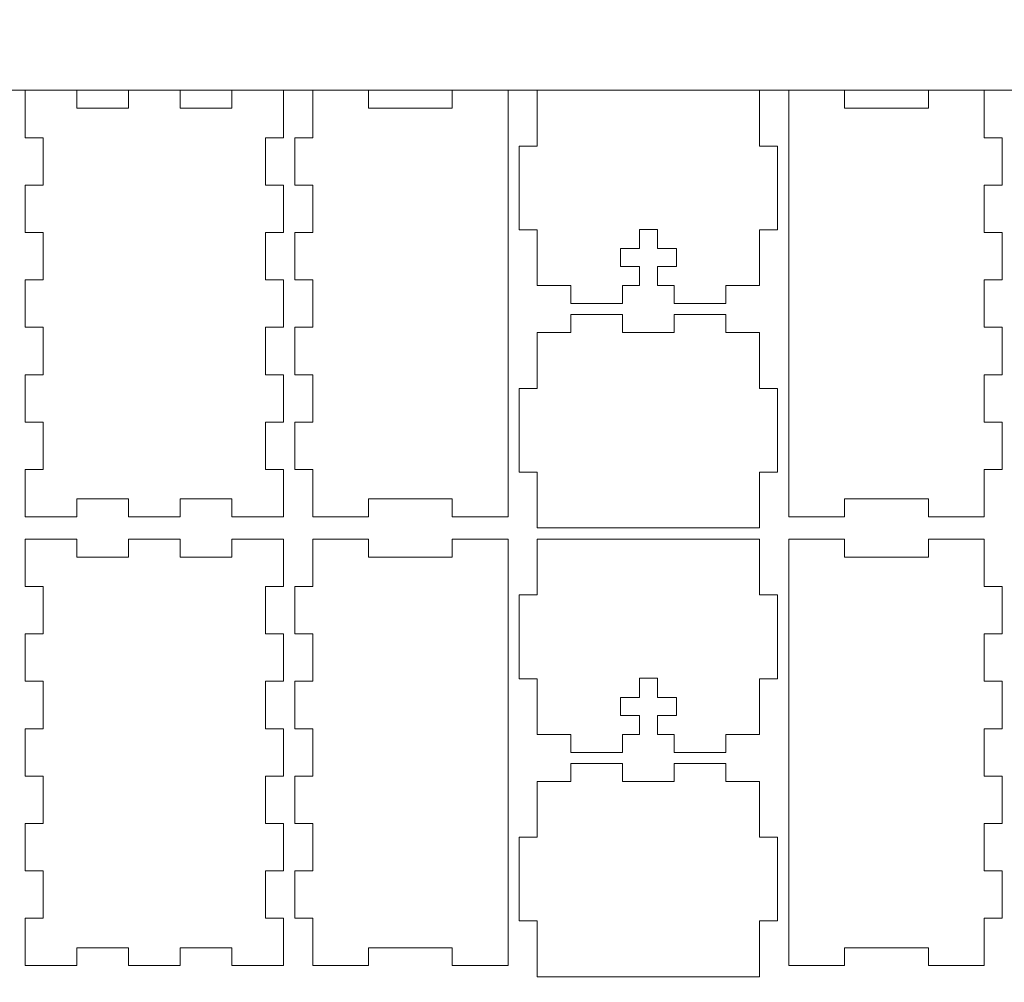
# Model space of a CAD drawing. Header units: millimetres. Extents: x -762 to 758, y -361 to 1446.
# Tile 134 of 150: x 377 to 542, y 757 to 918. Entities that reach past the tile are written whole.
import ezdxf

# ---------------------------------------------------------------- set-up
doc = ezdxf.new("R2010")
doc.units = ezdxf.units.MM
doc.header["$MEASUREMENT"] = 0
doc.layers.add('Layer 1', color=7, linetype='Continuous')

msp = doc.modelspace()

# ---------------------------------------------------------------- linework, layer by layer
at = {"layer": 'Layer 1', "color": 250, "lineweight": 9}
for points, knots in [([(-761.5629, 1446.3852), (-761.5629, 1446.3852), (758.4371, 1446.3852), (758.4371, 1446.3852), (758.4371, 1446.3852), (758.4371, 1446.3852), (758.4371, 36.3852), (758.4371, 36.3852), (758.4371, 36.3852), (758.4371, 36.3852), (-761.5629, 36.3852), (-761.5629, 36.3852), (-761.5629, 36.3852), (-761.5629, 36.3852), (-761.5629, 1446.3852), (-761.5629, 1446.3852)], [0, 0, 0, 0, 0.2, 0.2, 0.2, 0.2, 0.4, 0.4, 0.4, 0.4, 0.6, 0.6, 0.6, 0.6, 1, 1, 1, 1]), ([(378.4371, 843.0518), (378.4371, 843.0518), (378.4371, 835.1351), (378.4371, 835.1351), (378.4371, 835.1351), (378.4371, 835.1351), (387.0621, 835.1351), (387.0621, 835.1351), (387.0621, 835.1351), (387.0621, 835.1351), (387.0621, 838.1351), (387.0621, 838.1351), (387.0621, 838.1351), (387.0621, 838.1351), (395.6871, 838.1351), (395.6871, 838.1351), (395.6871, 838.1351), (395.6871, 838.1351), (395.6871, 835.1351), (395.6871, 835.1351), (395.6871, 835.1351), (395.6871, 835.1351), (404.3122, 835.1351), (404.3122, 835.1351), (404.3122, 835.1351), (404.3122, 835.1351), (404.3122, 838.1351), (404.3122, 838.1351), (404.3122, 838.1351), (404.3122, 838.1351), (412.9372, 838.1351), (412.9372, 838.1351), (412.9372, 838.1351), (412.9372, 838.1351), (412.9372, 835.1351), (412.9372, 835.1351), (412.9372, 835.1351), (412.9372, 835.1351), (421.5622, 835.1351), (421.5622, 835.1351), (421.5622, 835.1351), (421.5622, 835.1351), (421.5622, 843.0518), (421.5622, 843.0518), (421.5622, 843.0518), (421.5622, 843.0518), (418.5622, 843.0518), (418.5622, 843.0518), (418.5622, 843.0518), (418.5622, 843.0518), (418.5622, 850.9685), (418.5622, 850.9685), (418.5622, 850.9685), (418.5622, 850.9685), (421.5622, 850.9685), (421.5622, 850.9685), (421.5622, 850.9685), (421.5622, 850.9685), (421.5622, 858.8851), (421.5622, 858.8851), (421.5622, 858.8851), (421.5622, 858.8851), (418.5622, 858.8851), (418.5622, 858.8851), (418.5622, 858.8851), (418.5622, 858.8851), (418.5622, 866.8018), (418.5622, 866.8018), (418.5622, 866.8018), (418.5622, 866.8018), (421.5622, 866.8018), (421.5622, 866.8018), (421.5622, 866.8018), (421.5622, 866.8018), (421.5622, 874.7185), (421.5622, 874.7185), (421.5622, 874.7185), (421.5622, 874.7185), (418.5622, 874.7185), (418.5622, 874.7185), (418.5622, 874.7185), (418.5622, 874.7185), (418.5622, 882.6352), (418.5622, 882.6352), (418.5622, 882.6352), (418.5622, 882.6352), (421.5622, 882.6352), (421.5622, 882.6352), (421.5622, 882.6352), (421.5622, 882.6352), (421.5622, 890.5518), (421.5622, 890.5518), (421.5622, 890.5518), (421.5622, 890.5518), (418.5622, 890.5518), (418.5622, 890.5518), (418.5622, 890.5518), (418.5622, 890.5518), (418.5622, 898.4685), (418.5622, 898.4685), (418.5622, 898.4685), (418.5622, 898.4685), (421.5622, 898.4685), (421.5622, 898.4685), (421.5622, 898.4685), (421.5622, 898.4685), (421.5622, 906.3852), (421.5622, 906.3852), (421.5622, 906.3852), (421.5622, 906.3852), (412.9372, 906.3852), (412.9372, 906.3852), (412.9372, 906.3852), (412.9372, 906.3852), (412.9372, 903.3852), (412.9372, 903.3852), (412.9372, 903.3852), (412.9372, 903.3852), (404.3122, 903.3852), (404.3122, 903.3852), (404.3122, 903.3852), (404.3122, 903.3852), (404.3122, 906.3852), (404.3122, 906.3852), (404.3122, 906.3852), (404.3122, 906.3852), (395.6871, 906.3852), (395.6871, 906.3852), (395.6871, 906.3852), (395.6871, 906.3852), (395.6871, 903.3852), (395.6871, 903.3852), (395.6871, 903.3852), (395.6871, 903.3852), (387.0621, 903.3852), (387.0621, 903.3852), (387.0621, 903.3852), (387.0621, 903.3852), (387.0621, 906.3852), (387.0621, 906.3852), (387.0621, 906.3852), (387.0621, 906.3852), (378.4371, 906.3852), (378.4371, 906.3852), (378.4371, 906.3852), (378.4371, 906.3852), (378.4371, 898.4685), (378.4371, 898.4685), (378.4371, 898.4685), (378.4371, 898.4685), (381.4371, 898.4685), (381.4371, 898.4685), (381.4371, 898.4685), (381.4371, 898.4685), (381.4371, 890.5518), (381.4371, 890.5518), (381.4371, 890.5518), (381.4371, 890.5518), (378.4371, 890.5518), (378.4371, 890.5518), (378.4371, 890.5518), (378.4371, 890.5518), (378.4371, 882.6352), (378.4371, 882.6352), (378.4371, 882.6352), (378.4371, 882.6352), (381.4371, 882.6352), (381.4371, 882.6352), (381.4371, 882.6352), (381.4371, 882.6352), (381.4371, 874.7185), (381.4371, 874.7185), (381.4371, 874.7185), (381.4371, 874.7185), (378.4371, 874.7185), (378.4371, 874.7185), (378.4371, 874.7185), (378.4371, 874.7185), (378.4371, 866.8018), (378.4371, 866.8018), (378.4371, 866.8018), (378.4371, 866.8018), (381.4371, 866.8018), (381.4371, 866.8018), (381.4371, 866.8018), (381.4371, 866.8018), (381.4371, 858.8851), (381.4371, 858.8851), (381.4371, 858.8851), (381.4371, 858.8851), (378.4371, 858.8851), (378.4371, 858.8851), (378.4371, 858.8851), (378.4371, 858.8851), (378.4371, 850.9685), (378.4371, 850.9685), (378.4371, 850.9685), (378.4371, 850.9685), (381.4371, 850.9685), (381.4371, 850.9685), (381.4371, 850.9685), (381.4371, 850.9685), (381.4371, 843.0518), (381.4371, 843.0518), (381.4371, 843.0518), (381.4371, 843.0518), (378.4371, 843.0518), (378.4371, 843.0518)], [0, 0, 0, 0, 0.01886792, 0.01886792, 0.01886792, 0.01886792, 0.03773585, 0.03773585, 0.03773585, 0.03773585, 0.05660377, 0.05660377, 0.05660377, 0.05660377, 0.0754717, 0.0754717, 0.0754717, 0.0754717, 0.09433962, 0.09433962, 0.09433962, 0.09433962, 0.11320755, 0.11320755, 0.11320755, 0.11320755, 0.13207547, 0.13207547, 0.13207547, 0.13207547, 0.1509434, 0.1509434, 0.1509434, 0.1509434, 0.16981132, 0.16981132, 0.16981132, 0.16981132, 0.18867925, 0.18867925, 0.18867925, 0.18867925, 0.20754717, 0.20754717, 0.20754717, 0.20754717, 0.22641509, 0.22641509, 0.22641509, 0.22641509, 0.24528302, 0.24528302, 0.24528302, 0.24528302, 0.26415094, 0.26415094, 0.26415094, 0.26415094, 0.28301887, 0.28301887, 0.28301887, 0.28301887, 0.30188679, 0.30188679, 0.30188679, 0.30188679, 0.32075472, 0.32075472, 0.32075472, 0.32075472, 0.33962264, 0.33962264, 0.33962264, 0.33962264, 0.35849057, 0.35849057, 0.35849057, 0.35849057, 0.37735849, 0.37735849, 0.37735849, 0.37735849, 0.39622642, 0.39622642, 0.39622642, 0.39622642, 0.41509434, 0.41509434, 0.41509434, 0.41509434, 0.43396226, 0.43396226, 0.43396226, 0.43396226, 0.45283019, 0.45283019, 0.45283019, 0.45283019, 0.47169811, 0.47169811, 0.47169811, 0.47169811, 0.49056604, 0.49056604, 0.49056604, 0.49056604, 0.50943396, 0.50943396, 0.50943396, 0.50943396, 0.52830189, 0.52830189, 0.52830189, 0.52830189, 0.54716981, 0.54716981, 0.54716981, 0.54716981, 0.56603774, 0.56603774, 0.56603774, 0.56603774, 0.58490566, 0.58490566, 0.58490566, 0.58490566, 0.60377358, 0.60377358, 0.60377358, 0.60377358, 0.62264151, 0.62264151, 0.62264151, 0.62264151, 0.64150943, 0.64150943, 0.64150943, 0.64150943, 0.66037736, 0.66037736, 0.66037736, 0.66037736, 0.67924528, 0.67924528, 0.67924528, 0.67924528, 0.69811321, 0.69811321, 0.69811321, 0.69811321, 0.71698113, 0.71698113, 0.71698113, 0.71698113, 0.73584906, 0.73584906, 0.73584906, 0.73584906, 0.75471698, 0.75471698, 0.75471698, 0.75471698, 0.77358491, 0.77358491, 0.77358491, 0.77358491, 0.79245283, 0.79245283, 0.79245283, 0.79245283, 0.81132075, 0.81132075, 0.81132075, 0.81132075, 0.83018868, 0.83018868, 0.83018868, 0.83018868, 0.8490566, 0.8490566, 0.8490566, 0.8490566, 0.86792453, 0.86792453, 0.86792453, 0.86792453, 0.88679245, 0.88679245, 0.88679245, 0.88679245, 0.90566038, 0.90566038, 0.90566038, 0.90566038, 0.9245283, 0.9245283, 0.9245283, 0.9245283, 0.94339623, 0.94339623, 0.94339623, 0.94339623, 0.96226415, 0.96226415, 0.96226415, 0.96226415, 1, 1, 1, 1]), ([(426.4372, 835.1351), (426.4372, 835.1351), (435.7496, 835.1351), (435.7496, 835.1351), (435.7496, 835.1351), (435.7496, 835.1351), (435.7496, 838.1351), (435.7496, 838.1351), (435.7496, 838.1351), (435.7496, 838.1351), (449.7497, 838.1351), (449.7497, 838.1351), (449.7497, 838.1351), (449.7497, 838.1351), (449.7497, 835.1351), (449.7497, 835.1351), (449.7497, 835.1351), (449.7497, 835.1351), (459.0622, 835.1351), (459.0622, 835.1351), (459.0622, 835.1351), (459.0622, 835.1351), (459.0622, 906.3852), (459.0622, 906.3852), (459.0622, 906.3852), (459.0622, 906.3852), (449.7497, 906.3852), (449.7497, 906.3852), (449.7497, 906.3852), (449.7497, 906.3852), (449.7497, 903.3852), (449.7497, 903.3852), (449.7497, 903.3852), (449.7497, 903.3852), (435.7496, 903.3852), (435.7496, 903.3852), (435.7496, 903.3852), (435.7496, 903.3852), (435.7496, 906.3852), (435.7496, 906.3852), (435.7496, 906.3852), (435.7496, 906.3852), (426.4372, 906.3852), (426.4372, 906.3852), (426.4372, 906.3852), (426.4372, 906.3852), (426.4372, 898.4685), (426.4372, 898.4685), (426.4372, 898.4685), (426.4372, 898.4685), (423.4372, 898.4685), (423.4372, 898.4685), (423.4372, 898.4685), (423.4372, 898.4685), (423.4372, 890.5518), (423.4372, 890.5518), (423.4372, 890.5518), (423.4372, 890.5518), (426.4372, 890.5518), (426.4372, 890.5518), (426.4372, 890.5518), (426.4372, 890.5518), (426.4372, 882.6352), (426.4372, 882.6352), (426.4372, 882.6352), (426.4372, 882.6352), (423.4372, 882.6352), (423.4372, 882.6352), (423.4372, 882.6352), (423.4372, 882.6352), (423.4372, 874.7185), (423.4372, 874.7185), (423.4372, 874.7185), (423.4372, 874.7185), (426.4372, 874.7185), (426.4372, 874.7185), (426.4372, 874.7185), (426.4372, 874.7185), (426.4372, 866.8018), (426.4372, 866.8018), (426.4372, 866.8018), (426.4372, 866.8018), (423.4372, 866.8018), (423.4372, 866.8018), (423.4372, 866.8018), (423.4372, 866.8018), (423.4372, 858.8851), (423.4372, 858.8851), (423.4372, 858.8851), (423.4372, 858.8851), (426.4372, 858.8851), (426.4372, 858.8851), (426.4372, 858.8851), (426.4372, 858.8851), (426.4372, 850.9685), (426.4372, 850.9685), (426.4372, 850.9685), (426.4372, 850.9685), (423.4372, 850.9685), (423.4372, 850.9685), (423.4372, 850.9685), (423.4372, 850.9685), (423.4372, 843.0518), (423.4372, 843.0518), (423.4372, 843.0518), (423.4372, 843.0518), (426.4372, 843.0518), (426.4372, 843.0518), (426.4372, 843.0518), (426.4372, 843.0518), (426.4372, 835.1351), (426.4372, 835.1351)], [0, 0, 0, 0, 0.03448276, 0.03448276, 0.03448276, 0.03448276, 0.06896552, 0.06896552, 0.06896552, 0.06896552, 0.10344828, 0.10344828, 0.10344828, 0.10344828, 0.13793103, 0.13793103, 0.13793103, 0.13793103, 0.17241379, 0.17241379, 0.17241379, 0.17241379, 0.20689655, 0.20689655, 0.20689655, 0.20689655, 0.24137931, 0.24137931, 0.24137931, 0.24137931, 0.27586207, 0.27586207, 0.27586207, 0.27586207, 0.31034483, 0.31034483, 0.31034483, 0.31034483, 0.34482759, 0.34482759, 0.34482759, 0.34482759, 0.37931034, 0.37931034, 0.37931034, 0.37931034, 0.4137931, 0.4137931, 0.4137931, 0.4137931, 0.44827586, 0.44827586, 0.44827586, 0.44827586, 0.48275862, 0.48275862, 0.48275862, 0.48275862, 0.51724138, 0.51724138, 0.51724138, 0.51724138, 0.55172414, 0.55172414, 0.55172414, 0.55172414, 0.5862069, 0.5862069, 0.5862069, 0.5862069, 0.62068966, 0.62068966, 0.62068966, 0.62068966, 0.65517241, 0.65517241, 0.65517241, 0.65517241, 0.68965517, 0.68965517, 0.68965517, 0.68965517, 0.72413793, 0.72413793, 0.72413793, 0.72413793, 0.75862069, 0.75862069, 0.75862069, 0.75862069, 0.79310345, 0.79310345, 0.79310345, 0.79310345, 0.82758621, 0.82758621, 0.82758621, 0.82758621, 0.86206897, 0.86206897, 0.86206897, 0.86206897, 0.89655172, 0.89655172, 0.89655172, 0.89655172, 0.93103448, 0.93103448, 0.93103448, 0.93103448, 1, 1, 1, 1]), ([(501.0622, 906.3852), (501.0622, 906.3852), (463.9372, 906.3852), (463.9372, 906.3852), (463.9372, 906.3852), (463.9372, 906.3852), (463.9372, 897.0727), (463.9372, 897.0727), (463.9372, 897.0727), (463.9372, 897.0727), (460.9372, 897.0727), (460.9372, 897.0727), (460.9372, 897.0727), (460.9372, 897.0727), (460.9372, 883.0726), (460.9372, 883.0726), (460.9372, 883.0726), (460.9372, 883.0726), (463.9372, 883.0726), (463.9372, 883.0726), (463.9372, 883.0726), (463.9372, 883.0726), (463.9372, 873.7601), (463.9372, 873.7601), (463.9372, 873.7601), (463.9372, 873.7601), (469.5622, 873.7601), (469.5622, 873.7601), (469.5622, 873.7601), (469.5622, 873.7601), (469.5622, 870.7601), (469.5622, 870.7601), (469.5622, 870.7601), (469.5622, 870.7601), (478.1872, 870.7601), (478.1872, 870.7601), (478.1872, 870.7601), (478.1872, 870.7601), (478.1872, 873.7601), (478.1872, 873.7601), (478.1872, 873.7601), (478.1872, 873.7601), (480.9997, 873.7601), (480.9997, 873.7601), (480.9997, 873.7601), (480.9997, 873.7601), (480.9997, 876.9476), (480.9997, 876.9476), (480.9997, 876.9476), (480.9997, 876.9476), (477.8122, 876.9476), (477.8122, 876.9476), (477.8122, 876.9476), (477.8122, 876.9476), (477.8122, 879.9477), (477.8122, 879.9477), (477.8122, 879.9477), (477.8122, 879.9477), (480.9997, 879.9477), (480.9997, 879.9477), (480.9997, 879.9477), (480.9997, 879.9477), (480.9997, 883.1352), (480.9997, 883.1352), (480.9997, 883.1352), (480.9997, 883.1352), (483.9997, 883.1352), (483.9997, 883.1352), (483.9997, 883.1352), (483.9997, 883.1352), (483.9997, 879.9477), (483.9997, 879.9477), (483.9997, 879.9477), (483.9997, 879.9477), (487.1872, 879.9477), (487.1872, 879.9477), (487.1872, 879.9477), (487.1872, 879.9477), (487.1872, 876.9476), (487.1872, 876.9476), (487.1872, 876.9476), (487.1872, 876.9476), (483.9997, 876.9476), (483.9997, 876.9476), (483.9997, 876.9476), (483.9997, 876.9476), (483.9997, 873.7601), (483.9997, 873.7601), (483.9997, 873.7601), (483.9997, 873.7601), (486.8122, 873.7601), (486.8122, 873.7601), (486.8122, 873.7601), (486.8122, 873.7601), (486.8122, 870.7601), (486.8122, 870.7601), (486.8122, 870.7601), (486.8122, 870.7601), (495.4372, 870.7601), (495.4372, 870.7601), (495.4372, 870.7601), (495.4372, 870.7601), (495.4372, 873.7601), (495.4372, 873.7601), (495.4372, 873.7601), (495.4372, 873.7601), (501.0622, 873.7601), (501.0622, 873.7601), (501.0622, 873.7601), (501.0622, 873.7601), (501.0622, 883.0726), (501.0622, 883.0726), (501.0622, 883.0726), (501.0622, 883.0726), (504.0622, 883.0726), (504.0622, 883.0726), (504.0622, 883.0726), (504.0622, 883.0726), (504.0622, 897.0727), (504.0622, 897.0727), (504.0622, 897.0727), (504.0622, 897.0727), (501.0622, 897.0727), (501.0622, 897.0727), (501.0622, 897.0727), (501.0622, 897.0727), (501.0622, 906.3852), (501.0622, 906.3852)], [0, 0, 0, 0, 0.03030303, 0.03030303, 0.03030303, 0.03030303, 0.06060606, 0.06060606, 0.06060606, 0.06060606, 0.09090909, 0.09090909, 0.09090909, 0.09090909, 0.12121212, 0.12121212, 0.12121212, 0.12121212, 0.15151515, 0.15151515, 0.15151515, 0.15151515, 0.18181818, 0.18181818, 0.18181818, 0.18181818, 0.21212121, 0.21212121, 0.21212121, 0.21212121, 0.24242424, 0.24242424, 0.24242424, 0.24242424, 0.27272727, 0.27272727, 0.27272727, 0.27272727, 0.3030303, 0.3030303, 0.3030303, 0.3030303, 0.33333333, 0.33333333, 0.33333333, 0.33333333, 0.36363636, 0.36363636, 0.36363636, 0.36363636, 0.39393939, 0.39393939, 0.39393939, 0.39393939, 0.42424242, 0.42424242, 0.42424242, 0.42424242, 0.45454545, 0.45454545, 0.45454545, 0.45454545, 0.48484848, 0.48484848, 0.48484848, 0.48484848, 0.51515152, 0.51515152, 0.51515152, 0.51515152, 0.54545455, 0.54545455, 0.54545455, 0.54545455, 0.57575758, 0.57575758, 0.57575758, 0.57575758, 0.60606061, 0.60606061, 0.60606061, 0.60606061, 0.63636364, 0.63636364, 0.63636364, 0.63636364, 0.66666667, 0.66666667, 0.66666667, 0.66666667, 0.6969697, 0.6969697, 0.6969697, 0.6969697, 0.72727273, 0.72727273, 0.72727273, 0.72727273, 0.75757576, 0.75757576, 0.75757576, 0.75757576, 0.78787879, 0.78787879, 0.78787879, 0.78787879, 0.81818182, 0.81818182, 0.81818182, 0.81818182, 0.84848485, 0.84848485, 0.84848485, 0.84848485, 0.87878788, 0.87878788, 0.87878788, 0.87878788, 0.90909091, 0.90909091, 0.90909091, 0.90909091, 0.93939394, 0.93939394, 0.93939394, 0.93939394, 1, 1, 1, 1]), ([(515.2497, 906.3852), (515.2497, 906.3852), (505.9372, 906.3852), (505.9372, 906.3852), (505.9372, 906.3852), (505.9372, 906.3852), (505.9372, 835.1351), (505.9372, 835.1351), (505.9372, 835.1351), (505.9372, 835.1351), (515.2497, 835.1351), (515.2497, 835.1351), (515.2497, 835.1351), (515.2497, 835.1351), (515.2497, 838.1351), (515.2497, 838.1351), (515.2497, 838.1351), (515.2497, 838.1351), (529.2498, 838.1351), (529.2498, 838.1351), (529.2498, 838.1351), (529.2498, 838.1351), (529.2498, 835.1351), (529.2498, 835.1351), (529.2498, 835.1351), (529.2498, 835.1351), (538.5622, 835.1351), (538.5622, 835.1351), (538.5622, 835.1351), (538.5622, 835.1351), (538.5622, 843.0518), (538.5622, 843.0518), (538.5622, 843.0518), (538.5622, 843.0518), (541.5622, 843.0518), (541.5622, 843.0518), (541.5622, 843.0518), (541.5622, 843.0518), (541.5622, 850.9685), (541.5622, 850.9685), (541.5622, 850.9685), (541.5622, 850.9685), (538.5622, 850.9685), (538.5622, 850.9685), (538.5622, 850.9685), (538.5622, 850.9685), (538.5622, 858.8851), (538.5622, 858.8851), (538.5622, 858.8851), (538.5622, 858.8851), (541.5622, 858.8851), (541.5622, 858.8851), (541.5622, 858.8851), (541.5622, 858.8851), (541.5622, 866.8018), (541.5622, 866.8018), (541.5622, 866.8018), (541.5622, 866.8018), (538.5622, 866.8018), (538.5622, 866.8018), (538.5622, 866.8018), (538.5622, 866.8018), (538.5622, 874.7185), (538.5622, 874.7185), (538.5622, 874.7185), (538.5622, 874.7185), (541.5622, 874.7185), (541.5622, 874.7185), (541.5622, 874.7185), (541.5622, 874.7185), (541.5622, 882.6352), (541.5622, 882.6352), (541.5622, 882.6352), (541.5622, 882.6352), (538.5622, 882.6352), (538.5622, 882.6352), (538.5622, 882.6352), (538.5622, 882.6352), (538.5622, 890.5518), (538.5622, 890.5518), (538.5622, 890.5518), (538.5622, 890.5518), (541.5622, 890.5518), (541.5622, 890.5518), (541.5622, 890.5518), (541.5622, 890.5518), (541.5622, 898.4685), (541.5622, 898.4685), (541.5622, 898.4685), (541.5622, 898.4685), (538.5622, 898.4685), (538.5622, 898.4685), (538.5622, 898.4685), (538.5622, 898.4685), (538.5622, 906.3852), (538.5622, 906.3852), (538.5622, 906.3852), (538.5622, 906.3852), (529.2498, 906.3852), (529.2498, 906.3852), (529.2498, 906.3852), (529.2498, 906.3852), (529.2498, 903.3852), (529.2498, 903.3852), (529.2498, 903.3852), (529.2498, 903.3852), (515.2497, 903.3852), (515.2497, 903.3852), (515.2497, 903.3852), (515.2497, 903.3852), (515.2497, 906.3852), (515.2497, 906.3852)], [0, 0, 0, 0, 0.03448276, 0.03448276, 0.03448276, 0.03448276, 0.06896552, 0.06896552, 0.06896552, 0.06896552, 0.10344828, 0.10344828, 0.10344828, 0.10344828, 0.13793103, 0.13793103, 0.13793103, 0.13793103, 0.17241379, 0.17241379, 0.17241379, 0.17241379, 0.20689655, 0.20689655, 0.20689655, 0.20689655, 0.24137931, 0.24137931, 0.24137931, 0.24137931, 0.27586207, 0.27586207, 0.27586207, 0.27586207, 0.31034483, 0.31034483, 0.31034483, 0.31034483, 0.34482759, 0.34482759, 0.34482759, 0.34482759, 0.37931034, 0.37931034, 0.37931034, 0.37931034, 0.4137931, 0.4137931, 0.4137931, 0.4137931, 0.44827586, 0.44827586, 0.44827586, 0.44827586, 0.48275862, 0.48275862, 0.48275862, 0.48275862, 0.51724138, 0.51724138, 0.51724138, 0.51724138, 0.55172414, 0.55172414, 0.55172414, 0.55172414, 0.5862069, 0.5862069, 0.5862069, 0.5862069, 0.62068966, 0.62068966, 0.62068966, 0.62068966, 0.65517241, 0.65517241, 0.65517241, 0.65517241, 0.68965517, 0.68965517, 0.68965517, 0.68965517, 0.72413793, 0.72413793, 0.72413793, 0.72413793, 0.75862069, 0.75862069, 0.75862069, 0.75862069, 0.79310345, 0.79310345, 0.79310345, 0.79310345, 0.82758621, 0.82758621, 0.82758621, 0.82758621, 0.86206897, 0.86206897, 0.86206897, 0.86206897, 0.89655172, 0.89655172, 0.89655172, 0.89655172, 0.93103448, 0.93103448, 0.93103448, 0.93103448, 1, 1, 1, 1]), ([(478.1872, 868.9154), (478.1872, 868.9154), (469.5622, 868.9154), (469.5622, 868.9154), (469.5622, 868.9154), (469.5622, 868.9154), (469.5622, 865.9154), (469.5622, 865.9154), (469.5622, 865.9154), (469.5622, 865.9154), (463.9372, 865.9154), (463.9372, 865.9154), (463.9372, 865.9154), (463.9372, 865.9154), (463.9372, 856.6029), (463.9372, 856.6029), (463.9372, 856.6029), (463.9372, 856.6029), (460.9372, 856.6029), (460.9372, 856.6029), (460.9372, 856.6029), (460.9372, 856.6029), (460.9372, 842.6029), (460.9372, 842.6029), (460.9372, 842.6029), (460.9372, 842.6029), (463.9372, 842.6029), (463.9372, 842.6029), (463.9372, 842.6029), (463.9372, 842.6029), (463.9372, 833.2904), (463.9372, 833.2904), (463.9372, 833.2904), (463.9372, 833.2904), (501.0622, 833.2904), (501.0622, 833.2904), (501.0622, 833.2904), (501.0622, 833.2904), (501.0622, 842.6029), (501.0622, 842.6029), (501.0622, 842.6029), (501.0622, 842.6029), (504.0622, 842.6029), (504.0622, 842.6029), (504.0622, 842.6029), (504.0622, 842.6029), (504.0622, 856.6029), (504.0622, 856.6029), (504.0622, 856.6029), (504.0622, 856.6029), (501.0622, 856.6029), (501.0622, 856.6029), (501.0622, 856.6029), (501.0622, 856.6029), (501.0622, 865.9154), (501.0622, 865.9154), (501.0622, 865.9154), (501.0622, 865.9154), (495.4372, 865.9154), (495.4372, 865.9154), (495.4372, 865.9154), (495.4372, 865.9154), (495.4372, 868.9154), (495.4372, 868.9154), (495.4372, 868.9154), (495.4372, 868.9154), (486.8122, 868.9154), (486.8122, 868.9154), (486.8122, 868.9154), (486.8122, 868.9154), (486.8122, 865.9154), (486.8122, 865.9154), (486.8122, 865.9154), (486.8122, 865.9154), (478.1872, 865.9154), (478.1872, 865.9154), (478.1872, 865.9154), (478.1872, 865.9154), (478.1872, 868.9154), (478.1872, 868.9154)], [0, 0, 0, 0, 0.04761905, 0.04761905, 0.04761905, 0.04761905, 0.0952381, 0.0952381, 0.0952381, 0.0952381, 0.14285714, 0.14285714, 0.14285714, 0.14285714, 0.19047619, 0.19047619, 0.19047619, 0.19047619, 0.23809524, 0.23809524, 0.23809524, 0.23809524, 0.28571429, 0.28571429, 0.28571429, 0.28571429, 0.33333333, 0.33333333, 0.33333333, 0.33333333, 0.38095238, 0.38095238, 0.38095238, 0.38095238, 0.42857143, 0.42857143, 0.42857143, 0.42857143, 0.47619048, 0.47619048, 0.47619048, 0.47619048, 0.52380952, 0.52380952, 0.52380952, 0.52380952, 0.57142857, 0.57142857, 0.57142857, 0.57142857, 0.61904762, 0.61904762, 0.61904762, 0.61904762, 0.66666667, 0.66666667, 0.66666667, 0.66666667, 0.71428571, 0.71428571, 0.71428571, 0.71428571, 0.76190476, 0.76190476, 0.76190476, 0.76190476, 0.80952381, 0.80952381, 0.80952381, 0.80952381, 0.85714286, 0.85714286, 0.85714286, 0.85714286, 0.9047619, 0.9047619, 0.9047619, 0.9047619, 1, 1, 1, 1]), ([(378.4371, 768.082), (378.4371, 768.082), (378.4371, 760.1654), (378.4371, 760.1654), (378.4371, 760.1654), (378.4371, 760.1654), (387.0621, 760.1654), (387.0621, 760.1654), (387.0621, 760.1654), (387.0621, 760.1654), (387.0621, 763.1654), (387.0621, 763.1654), (387.0621, 763.1654), (387.0621, 763.1654), (395.6871, 763.1654), (395.6871, 763.1654), (395.6871, 763.1654), (395.6871, 763.1654), (395.6871, 760.1654), (395.6871, 760.1654), (395.6871, 760.1654), (395.6871, 760.1654), (404.3122, 760.1654), (404.3122, 760.1654), (404.3122, 760.1654), (404.3122, 760.1654), (404.3122, 763.1654), (404.3122, 763.1654), (404.3122, 763.1654), (404.3122, 763.1654), (412.9372, 763.1654), (412.9372, 763.1654), (412.9372, 763.1654), (412.9372, 763.1654), (412.9372, 760.1654), (412.9372, 760.1654), (412.9372, 760.1654), (412.9372, 760.1654), (421.5622, 760.1654), (421.5622, 760.1654), (421.5622, 760.1654), (421.5622, 760.1654), (421.5622, 768.082), (421.5622, 768.082), (421.5622, 768.082), (421.5622, 768.082), (418.5622, 768.082), (418.5622, 768.082), (418.5622, 768.082), (418.5622, 768.082), (418.5622, 775.9987), (418.5622, 775.9987), (418.5622, 775.9987), (418.5622, 775.9987), (421.5622, 775.9987), (421.5622, 775.9987), (421.5622, 775.9987), (421.5622, 775.9987), (421.5622, 783.9153), (421.5622, 783.9153), (421.5622, 783.9153), (421.5622, 783.9153), (418.5622, 783.9153), (418.5622, 783.9153), (418.5622, 783.9153), (418.5622, 783.9153), (418.5622, 791.8321), (418.5622, 791.8321), (418.5622, 791.8321), (418.5622, 791.8321), (421.5622, 791.8321), (421.5622, 791.8321), (421.5622, 791.8321), (421.5622, 791.8321), (421.5622, 799.7487), (421.5622, 799.7487), (421.5622, 799.7487), (421.5622, 799.7487), (418.5622, 799.7487), (418.5622, 799.7487), (418.5622, 799.7487), (418.5622, 799.7487), (418.5622, 807.6654), (418.5622, 807.6654), (418.5622, 807.6654), (418.5622, 807.6654), (421.5622, 807.6654), (421.5622, 807.6654), (421.5622, 807.6654), (421.5622, 807.6654), (421.5622, 815.582), (421.5622, 815.582), (421.5622, 815.582), (421.5622, 815.582), (418.5622, 815.582), (418.5622, 815.582), (418.5622, 815.582), (418.5622, 815.582), (418.5622, 823.4988), (418.5622, 823.4988), (418.5622, 823.4988), (418.5622, 823.4988), (421.5622, 823.4988), (421.5622, 823.4988), (421.5622, 823.4988), (421.5622, 823.4988), (421.5622, 831.4154), (421.5622, 831.4154), (421.5622, 831.4154), (421.5622, 831.4154), (412.9372, 831.4154), (412.9372, 831.4154), (412.9372, 831.4154), (412.9372, 831.4154), (412.9372, 828.4154), (412.9372, 828.4154), (412.9372, 828.4154), (412.9372, 828.4154), (404.3122, 828.4154), (404.3122, 828.4154), (404.3122, 828.4154), (404.3122, 828.4154), (404.3122, 831.4154), (404.3122, 831.4154), (404.3122, 831.4154), (404.3122, 831.4154), (395.6871, 831.4154), (395.6871, 831.4154), (395.6871, 831.4154), (395.6871, 831.4154), (395.6871, 828.4154), (395.6871, 828.4154), (395.6871, 828.4154), (395.6871, 828.4154), (387.0621, 828.4154), (387.0621, 828.4154), (387.0621, 828.4154), (387.0621, 828.4154), (387.0621, 831.4154), (387.0621, 831.4154), (387.0621, 831.4154), (387.0621, 831.4154), (378.4371, 831.4154), (378.4371, 831.4154), (378.4371, 831.4154), (378.4371, 831.4154), (378.4371, 823.4988), (378.4371, 823.4988), (378.4371, 823.4988), (378.4371, 823.4988), (381.4371, 823.4988), (381.4371, 823.4988), (381.4371, 823.4988), (381.4371, 823.4988), (381.4371, 815.582), (381.4371, 815.582), (381.4371, 815.582), (381.4371, 815.582), (378.4371, 815.582), (378.4371, 815.582), (378.4371, 815.582), (378.4371, 815.582), (378.4371, 807.6654), (378.4371, 807.6654), (378.4371, 807.6654), (378.4371, 807.6654), (381.4371, 807.6654), (381.4371, 807.6654), (381.4371, 807.6654), (381.4371, 807.6654), (381.4371, 799.7487), (381.4371, 799.7487), (381.4371, 799.7487), (381.4371, 799.7487), (378.4371, 799.7487), (378.4371, 799.7487), (378.4371, 799.7487), (378.4371, 799.7487), (378.4371, 791.8321), (378.4371, 791.8321), (378.4371, 791.8321), (378.4371, 791.8321), (381.4371, 791.8321), (381.4371, 791.8321), (381.4371, 791.8321), (381.4371, 791.8321), (381.4371, 783.9153), (381.4371, 783.9153), (381.4371, 783.9153), (381.4371, 783.9153), (378.4371, 783.9153), (378.4371, 783.9153), (378.4371, 783.9153), (378.4371, 783.9153), (378.4371, 775.9987), (378.4371, 775.9987), (378.4371, 775.9987), (378.4371, 775.9987), (381.4371, 775.9987), (381.4371, 775.9987), (381.4371, 775.9987), (381.4371, 775.9987), (381.4371, 768.082), (381.4371, 768.082), (381.4371, 768.082), (381.4371, 768.082), (378.4371, 768.082), (378.4371, 768.082)], [0, 0, 0, 0, 0.01886792, 0.01886792, 0.01886792, 0.01886792, 0.03773585, 0.03773585, 0.03773585, 0.03773585, 0.05660377, 0.05660377, 0.05660377, 0.05660377, 0.0754717, 0.0754717, 0.0754717, 0.0754717, 0.09433962, 0.09433962, 0.09433962, 0.09433962, 0.11320755, 0.11320755, 0.11320755, 0.11320755, 0.13207547, 0.13207547, 0.13207547, 0.13207547, 0.1509434, 0.1509434, 0.1509434, 0.1509434, 0.16981132, 0.16981132, 0.16981132, 0.16981132, 0.18867925, 0.18867925, 0.18867925, 0.18867925, 0.20754717, 0.20754717, 0.20754717, 0.20754717, 0.22641509, 0.22641509, 0.22641509, 0.22641509, 0.24528302, 0.24528302, 0.24528302, 0.24528302, 0.26415094, 0.26415094, 0.26415094, 0.26415094, 0.28301887, 0.28301887, 0.28301887, 0.28301887, 0.30188679, 0.30188679, 0.30188679, 0.30188679, 0.32075472, 0.32075472, 0.32075472, 0.32075472, 0.33962264, 0.33962264, 0.33962264, 0.33962264, 0.35849057, 0.35849057, 0.35849057, 0.35849057, 0.37735849, 0.37735849, 0.37735849, 0.37735849, 0.39622642, 0.39622642, 0.39622642, 0.39622642, 0.41509434, 0.41509434, 0.41509434, 0.41509434, 0.43396226, 0.43396226, 0.43396226, 0.43396226, 0.45283019, 0.45283019, 0.45283019, 0.45283019, 0.47169811, 0.47169811, 0.47169811, 0.47169811, 0.49056604, 0.49056604, 0.49056604, 0.49056604, 0.50943396, 0.50943396, 0.50943396, 0.50943396, 0.52830189, 0.52830189, 0.52830189, 0.52830189, 0.54716981, 0.54716981, 0.54716981, 0.54716981, 0.56603774, 0.56603774, 0.56603774, 0.56603774, 0.58490566, 0.58490566, 0.58490566, 0.58490566, 0.60377358, 0.60377358, 0.60377358, 0.60377358, 0.62264151, 0.62264151, 0.62264151, 0.62264151, 0.64150943, 0.64150943, 0.64150943, 0.64150943, 0.66037736, 0.66037736, 0.66037736, 0.66037736, 0.67924528, 0.67924528, 0.67924528, 0.67924528, 0.69811321, 0.69811321, 0.69811321, 0.69811321, 0.71698113, 0.71698113, 0.71698113, 0.71698113, 0.73584906, 0.73584906, 0.73584906, 0.73584906, 0.75471698, 0.75471698, 0.75471698, 0.75471698, 0.77358491, 0.77358491, 0.77358491, 0.77358491, 0.79245283, 0.79245283, 0.79245283, 0.79245283, 0.81132075, 0.81132075, 0.81132075, 0.81132075, 0.83018868, 0.83018868, 0.83018868, 0.83018868, 0.8490566, 0.8490566, 0.8490566, 0.8490566, 0.86792453, 0.86792453, 0.86792453, 0.86792453, 0.88679245, 0.88679245, 0.88679245, 0.88679245, 0.90566038, 0.90566038, 0.90566038, 0.90566038, 0.9245283, 0.9245283, 0.9245283, 0.9245283, 0.94339623, 0.94339623, 0.94339623, 0.94339623, 0.96226415, 0.96226415, 0.96226415, 0.96226415, 1, 1, 1, 1]), ([(426.4372, 760.1654), (426.4372, 760.1654), (435.7496, 760.1654), (435.7496, 760.1654), (435.7496, 760.1654), (435.7496, 760.1654), (435.7496, 763.1654), (435.7496, 763.1654), (435.7496, 763.1654), (435.7496, 763.1654), (449.7497, 763.1654), (449.7497, 763.1654), (449.7497, 763.1654), (449.7497, 763.1654), (449.7497, 760.1654), (449.7497, 760.1654), (449.7497, 760.1654), (449.7497, 760.1654), (459.0622, 760.1654), (459.0622, 760.1654), (459.0622, 760.1654), (459.0622, 760.1654), (459.0622, 831.4154), (459.0622, 831.4154), (459.0622, 831.4154), (459.0622, 831.4154), (449.7497, 831.4154), (449.7497, 831.4154), (449.7497, 831.4154), (449.7497, 831.4154), (449.7497, 828.4154), (449.7497, 828.4154), (449.7497, 828.4154), (449.7497, 828.4154), (435.7496, 828.4154), (435.7496, 828.4154), (435.7496, 828.4154), (435.7496, 828.4154), (435.7496, 831.4154), (435.7496, 831.4154), (435.7496, 831.4154), (435.7496, 831.4154), (426.4372, 831.4154), (426.4372, 831.4154), (426.4372, 831.4154), (426.4372, 831.4154), (426.4372, 823.4988), (426.4372, 823.4988), (426.4372, 823.4988), (426.4372, 823.4988), (423.4372, 823.4988), (423.4372, 823.4988), (423.4372, 823.4988), (423.4372, 823.4988), (423.4372, 815.582), (423.4372, 815.582), (423.4372, 815.582), (423.4372, 815.582), (426.4372, 815.582), (426.4372, 815.582), (426.4372, 815.582), (426.4372, 815.582), (426.4372, 807.6654), (426.4372, 807.6654), (426.4372, 807.6654), (426.4372, 807.6654), (423.4372, 807.6654), (423.4372, 807.6654), (423.4372, 807.6654), (423.4372, 807.6654), (423.4372, 799.7487), (423.4372, 799.7487), (423.4372, 799.7487), (423.4372, 799.7487), (426.4372, 799.7487), (426.4372, 799.7487), (426.4372, 799.7487), (426.4372, 799.7487), (426.4372, 791.8321), (426.4372, 791.8321), (426.4372, 791.8321), (426.4372, 791.8321), (423.4372, 791.8321), (423.4372, 791.8321), (423.4372, 791.8321), (423.4372, 791.8321), (423.4372, 783.9153), (423.4372, 783.9153), (423.4372, 783.9153), (423.4372, 783.9153), (426.4372, 783.9153), (426.4372, 783.9153), (426.4372, 783.9153), (426.4372, 783.9153), (426.4372, 775.9987), (426.4372, 775.9987), (426.4372, 775.9987), (426.4372, 775.9987), (423.4372, 775.9987), (423.4372, 775.9987), (423.4372, 775.9987), (423.4372, 775.9987), (423.4372, 768.082), (423.4372, 768.082), (423.4372, 768.082), (423.4372, 768.082), (426.4372, 768.082), (426.4372, 768.082), (426.4372, 768.082), (426.4372, 768.082), (426.4372, 760.1654), (426.4372, 760.1654)], [0, 0, 0, 0, 0.03448276, 0.03448276, 0.03448276, 0.03448276, 0.06896552, 0.06896552, 0.06896552, 0.06896552, 0.10344828, 0.10344828, 0.10344828, 0.10344828, 0.13793103, 0.13793103, 0.13793103, 0.13793103, 0.17241379, 0.17241379, 0.17241379, 0.17241379, 0.20689655, 0.20689655, 0.20689655, 0.20689655, 0.24137931, 0.24137931, 0.24137931, 0.24137931, 0.27586207, 0.27586207, 0.27586207, 0.27586207, 0.31034483, 0.31034483, 0.31034483, 0.31034483, 0.34482759, 0.34482759, 0.34482759, 0.34482759, 0.37931034, 0.37931034, 0.37931034, 0.37931034, 0.4137931, 0.4137931, 0.4137931, 0.4137931, 0.44827586, 0.44827586, 0.44827586, 0.44827586, 0.48275862, 0.48275862, 0.48275862, 0.48275862, 0.51724138, 0.51724138, 0.51724138, 0.51724138, 0.55172414, 0.55172414, 0.55172414, 0.55172414, 0.5862069, 0.5862069, 0.5862069, 0.5862069, 0.62068966, 0.62068966, 0.62068966, 0.62068966, 0.65517241, 0.65517241, 0.65517241, 0.65517241, 0.68965517, 0.68965517, 0.68965517, 0.68965517, 0.72413793, 0.72413793, 0.72413793, 0.72413793, 0.75862069, 0.75862069, 0.75862069, 0.75862069, 0.79310345, 0.79310345, 0.79310345, 0.79310345, 0.82758621, 0.82758621, 0.82758621, 0.82758621, 0.86206897, 0.86206897, 0.86206897, 0.86206897, 0.89655172, 0.89655172, 0.89655172, 0.89655172, 0.93103448, 0.93103448, 0.93103448, 0.93103448, 1, 1, 1, 1]), ([(501.0622, 831.4154), (501.0622, 831.4154), (463.9372, 831.4154), (463.9372, 831.4154), (463.9372, 831.4154), (463.9372, 831.4154), (463.9372, 822.1029), (463.9372, 822.1029), (463.9372, 822.1029), (463.9372, 822.1029), (460.9372, 822.1029), (460.9372, 822.1029), (460.9372, 822.1029), (460.9372, 822.1029), (460.9372, 808.1029), (460.9372, 808.1029), (460.9372, 808.1029), (460.9372, 808.1029), (463.9372, 808.1029), (463.9372, 808.1029), (463.9372, 808.1029), (463.9372, 808.1029), (463.9372, 798.7904), (463.9372, 798.7904), (463.9372, 798.7904), (463.9372, 798.7904), (469.5622, 798.7904), (469.5622, 798.7904), (469.5622, 798.7904), (469.5622, 798.7904), (469.5622, 795.7904), (469.5622, 795.7904), (469.5622, 795.7904), (469.5622, 795.7904), (478.1872, 795.7904), (478.1872, 795.7904), (478.1872, 795.7904), (478.1872, 795.7904), (478.1872, 798.7904), (478.1872, 798.7904), (478.1872, 798.7904), (478.1872, 798.7904), (480.9997, 798.7904), (480.9997, 798.7904), (480.9997, 798.7904), (480.9997, 798.7904), (480.9997, 801.9779), (480.9997, 801.9779), (480.9997, 801.9779), (480.9997, 801.9779), (477.8122, 801.9779), (477.8122, 801.9779), (477.8122, 801.9779), (477.8122, 801.9779), (477.8122, 804.9779), (477.8122, 804.9779), (477.8122, 804.9779), (477.8122, 804.9779), (480.9997, 804.9779), (480.9997, 804.9779), (480.9997, 804.9779), (480.9997, 804.9779), (480.9997, 808.1654), (480.9997, 808.1654), (480.9997, 808.1654), (480.9997, 808.1654), (483.9997, 808.1654), (483.9997, 808.1654), (483.9997, 808.1654), (483.9997, 808.1654), (483.9997, 804.9779), (483.9997, 804.9779), (483.9997, 804.9779), (483.9997, 804.9779), (487.1872, 804.9779), (487.1872, 804.9779), (487.1872, 804.9779), (487.1872, 804.9779), (487.1872, 801.9779), (487.1872, 801.9779), (487.1872, 801.9779), (487.1872, 801.9779), (483.9997, 801.9779), (483.9997, 801.9779), (483.9997, 801.9779), (483.9997, 801.9779), (483.9997, 798.7904), (483.9997, 798.7904), (483.9997, 798.7904), (483.9997, 798.7904), (486.8122, 798.7904), (486.8122, 798.7904), (486.8122, 798.7904), (486.8122, 798.7904), (486.8122, 795.7904), (486.8122, 795.7904), (486.8122, 795.7904), (486.8122, 795.7904), (495.4372, 795.7904), (495.4372, 795.7904), (495.4372, 795.7904), (495.4372, 795.7904), (495.4372, 798.7904), (495.4372, 798.7904), (495.4372, 798.7904), (495.4372, 798.7904), (501.0622, 798.7904), (501.0622, 798.7904), (501.0622, 798.7904), (501.0622, 798.7904), (501.0622, 808.1029), (501.0622, 808.1029), (501.0622, 808.1029), (501.0622, 808.1029), (504.0622, 808.1029), (504.0622, 808.1029), (504.0622, 808.1029), (504.0622, 808.1029), (504.0622, 822.1029), (504.0622, 822.1029), (504.0622, 822.1029), (504.0622, 822.1029), (501.0622, 822.1029), (501.0622, 822.1029), (501.0622, 822.1029), (501.0622, 822.1029), (501.0622, 831.4154), (501.0622, 831.4154)], [0, 0, 0, 0, 0.03030303, 0.03030303, 0.03030303, 0.03030303, 0.06060606, 0.06060606, 0.06060606, 0.06060606, 0.09090909, 0.09090909, 0.09090909, 0.09090909, 0.12121212, 0.12121212, 0.12121212, 0.12121212, 0.15151515, 0.15151515, 0.15151515, 0.15151515, 0.18181818, 0.18181818, 0.18181818, 0.18181818, 0.21212121, 0.21212121, 0.21212121, 0.21212121, 0.24242424, 0.24242424, 0.24242424, 0.24242424, 0.27272727, 0.27272727, 0.27272727, 0.27272727, 0.3030303, 0.3030303, 0.3030303, 0.3030303, 0.33333333, 0.33333333, 0.33333333, 0.33333333, 0.36363636, 0.36363636, 0.36363636, 0.36363636, 0.39393939, 0.39393939, 0.39393939, 0.39393939, 0.42424242, 0.42424242, 0.42424242, 0.42424242, 0.45454545, 0.45454545, 0.45454545, 0.45454545, 0.48484848, 0.48484848, 0.48484848, 0.48484848, 0.51515152, 0.51515152, 0.51515152, 0.51515152, 0.54545455, 0.54545455, 0.54545455, 0.54545455, 0.57575758, 0.57575758, 0.57575758, 0.57575758, 0.60606061, 0.60606061, 0.60606061, 0.60606061, 0.63636364, 0.63636364, 0.63636364, 0.63636364, 0.66666667, 0.66666667, 0.66666667, 0.66666667, 0.6969697, 0.6969697, 0.6969697, 0.6969697, 0.72727273, 0.72727273, 0.72727273, 0.72727273, 0.75757576, 0.75757576, 0.75757576, 0.75757576, 0.78787879, 0.78787879, 0.78787879, 0.78787879, 0.81818182, 0.81818182, 0.81818182, 0.81818182, 0.84848485, 0.84848485, 0.84848485, 0.84848485, 0.87878788, 0.87878788, 0.87878788, 0.87878788, 0.90909091, 0.90909091, 0.90909091, 0.90909091, 0.93939394, 0.93939394, 0.93939394, 0.93939394, 1, 1, 1, 1]), ([(515.2497, 831.4154), (515.2497, 831.4154), (505.9372, 831.4154), (505.9372, 831.4154), (505.9372, 831.4154), (505.9372, 831.4154), (505.9372, 760.1654), (505.9372, 760.1654), (505.9372, 760.1654), (505.9372, 760.1654), (515.2497, 760.1654), (515.2497, 760.1654), (515.2497, 760.1654), (515.2497, 760.1654), (515.2497, 763.1654), (515.2497, 763.1654), (515.2497, 763.1654), (515.2497, 763.1654), (529.2498, 763.1654), (529.2498, 763.1654), (529.2498, 763.1654), (529.2498, 763.1654), (529.2498, 760.1654), (529.2498, 760.1654), (529.2498, 760.1654), (529.2498, 760.1654), (538.5622, 760.1654), (538.5622, 760.1654), (538.5622, 760.1654), (538.5622, 760.1654), (538.5622, 768.082), (538.5622, 768.082), (538.5622, 768.082), (538.5622, 768.082), (541.5622, 768.082), (541.5622, 768.082), (541.5622, 768.082), (541.5622, 768.082), (541.5622, 775.9987), (541.5622, 775.9987), (541.5622, 775.9987), (541.5622, 775.9987), (538.5622, 775.9987), (538.5622, 775.9987), (538.5622, 775.9987), (538.5622, 775.9987), (538.5622, 783.9153), (538.5622, 783.9153), (538.5622, 783.9153), (538.5622, 783.9153), (541.5622, 783.9153), (541.5622, 783.9153), (541.5622, 783.9153), (541.5622, 783.9153), (541.5622, 791.8321), (541.5622, 791.8321), (541.5622, 791.8321), (541.5622, 791.8321), (538.5622, 791.8321), (538.5622, 791.8321), (538.5622, 791.8321), (538.5622, 791.8321), (538.5622, 799.7487), (538.5622, 799.7487), (538.5622, 799.7487), (538.5622, 799.7487), (541.5622, 799.7487), (541.5622, 799.7487), (541.5622, 799.7487), (541.5622, 799.7487), (541.5622, 807.6654), (541.5622, 807.6654), (541.5622, 807.6654), (541.5622, 807.6654), (538.5622, 807.6654), (538.5622, 807.6654), (538.5622, 807.6654), (538.5622, 807.6654), (538.5622, 815.582), (538.5622, 815.582), (538.5622, 815.582), (538.5622, 815.582), (541.5622, 815.582), (541.5622, 815.582), (541.5622, 815.582), (541.5622, 815.582), (541.5622, 823.4988), (541.5622, 823.4988), (541.5622, 823.4988), (541.5622, 823.4988), (538.5622, 823.4988), (538.5622, 823.4988), (538.5622, 823.4988), (538.5622, 823.4988), (538.5622, 831.4154), (538.5622, 831.4154), (538.5622, 831.4154), (538.5622, 831.4154), (529.2498, 831.4154), (529.2498, 831.4154), (529.2498, 831.4154), (529.2498, 831.4154), (529.2498, 828.4154), (529.2498, 828.4154), (529.2498, 828.4154), (529.2498, 828.4154), (515.2497, 828.4154), (515.2497, 828.4154), (515.2497, 828.4154), (515.2497, 828.4154), (515.2497, 831.4154), (515.2497, 831.4154)], [0, 0, 0, 0, 0.03448276, 0.03448276, 0.03448276, 0.03448276, 0.06896552, 0.06896552, 0.06896552, 0.06896552, 0.10344828, 0.10344828, 0.10344828, 0.10344828, 0.13793103, 0.13793103, 0.13793103, 0.13793103, 0.17241379, 0.17241379, 0.17241379, 0.17241379, 0.20689655, 0.20689655, 0.20689655, 0.20689655, 0.24137931, 0.24137931, 0.24137931, 0.24137931, 0.27586207, 0.27586207, 0.27586207, 0.27586207, 0.31034483, 0.31034483, 0.31034483, 0.31034483, 0.34482759, 0.34482759, 0.34482759, 0.34482759, 0.37931034, 0.37931034, 0.37931034, 0.37931034, 0.4137931, 0.4137931, 0.4137931, 0.4137931, 0.44827586, 0.44827586, 0.44827586, 0.44827586, 0.48275862, 0.48275862, 0.48275862, 0.48275862, 0.51724138, 0.51724138, 0.51724138, 0.51724138, 0.55172414, 0.55172414, 0.55172414, 0.55172414, 0.5862069, 0.5862069, 0.5862069, 0.5862069, 0.62068966, 0.62068966, 0.62068966, 0.62068966, 0.65517241, 0.65517241, 0.65517241, 0.65517241, 0.68965517, 0.68965517, 0.68965517, 0.68965517, 0.72413793, 0.72413793, 0.72413793, 0.72413793, 0.75862069, 0.75862069, 0.75862069, 0.75862069, 0.79310345, 0.79310345, 0.79310345, 0.79310345, 0.82758621, 0.82758621, 0.82758621, 0.82758621, 0.86206897, 0.86206897, 0.86206897, 0.86206897, 0.89655172, 0.89655172, 0.89655172, 0.89655172, 0.93103448, 0.93103448, 0.93103448, 0.93103448, 1, 1, 1, 1]), ([(478.1872, 793.9457), (478.1872, 793.9457), (469.5622, 793.9457), (469.5622, 793.9457), (469.5622, 793.9457), (469.5622, 793.9457), (469.5622, 790.9457), (469.5622, 790.9457), (469.5622, 790.9457), (469.5622, 790.9457), (463.9372, 790.9457), (463.9372, 790.9457), (463.9372, 790.9457), (463.9372, 790.9457), (463.9372, 781.6332), (463.9372, 781.6332), (463.9372, 781.6332), (463.9372, 781.6332), (460.9372, 781.6332), (460.9372, 781.6332), (460.9372, 781.6332), (460.9372, 781.6332), (460.9372, 767.6331), (460.9372, 767.6331), (460.9372, 767.6331), (460.9372, 767.6331), (463.9372, 767.6331), (463.9372, 767.6331), (463.9372, 767.6331), (463.9372, 767.6331), (463.9372, 758.3206), (463.9372, 758.3206), (463.9372, 758.3206), (463.9372, 758.3206), (501.0622, 758.3206), (501.0622, 758.3206), (501.0622, 758.3206), (501.0622, 758.3206), (501.0622, 767.6331), (501.0622, 767.6331), (501.0622, 767.6331), (501.0622, 767.6331), (504.0622, 767.6331), (504.0622, 767.6331), (504.0622, 767.6331), (504.0622, 767.6331), (504.0622, 781.6332), (504.0622, 781.6332), (504.0622, 781.6332), (504.0622, 781.6332), (501.0622, 781.6332), (501.0622, 781.6332), (501.0622, 781.6332), (501.0622, 781.6332), (501.0622, 790.9457), (501.0622, 790.9457), (501.0622, 790.9457), (501.0622, 790.9457), (495.4372, 790.9457), (495.4372, 790.9457), (495.4372, 790.9457), (495.4372, 790.9457), (495.4372, 793.9457), (495.4372, 793.9457), (495.4372, 793.9457), (495.4372, 793.9457), (486.8122, 793.9457), (486.8122, 793.9457), (486.8122, 793.9457), (486.8122, 793.9457), (486.8122, 790.9457), (486.8122, 790.9457), (486.8122, 790.9457), (486.8122, 790.9457), (478.1872, 790.9457), (478.1872, 790.9457), (478.1872, 790.9457), (478.1872, 790.9457), (478.1872, 793.9457), (478.1872, 793.9457)], [0, 0, 0, 0, 0.04761905, 0.04761905, 0.04761905, 0.04761905, 0.0952381, 0.0952381, 0.0952381, 0.0952381, 0.14285714, 0.14285714, 0.14285714, 0.14285714, 0.19047619, 0.19047619, 0.19047619, 0.19047619, 0.23809524, 0.23809524, 0.23809524, 0.23809524, 0.28571429, 0.28571429, 0.28571429, 0.28571429, 0.33333333, 0.33333333, 0.33333333, 0.33333333, 0.38095238, 0.38095238, 0.38095238, 0.38095238, 0.42857143, 0.42857143, 0.42857143, 0.42857143, 0.47619048, 0.47619048, 0.47619048, 0.47619048, 0.52380952, 0.52380952, 0.52380952, 0.52380952, 0.57142857, 0.57142857, 0.57142857, 0.57142857, 0.61904762, 0.61904762, 0.61904762, 0.61904762, 0.66666667, 0.66666667, 0.66666667, 0.66666667, 0.71428571, 0.71428571, 0.71428571, 0.71428571, 0.76190476, 0.76190476, 0.76190476, 0.76190476, 0.80952381, 0.80952381, 0.80952381, 0.80952381, 0.85714286, 0.85714286, 0.85714286, 0.85714286, 0.9047619, 0.9047619, 0.9047619, 0.9047619, 1, 1, 1, 1])]:
    msp.add_open_spline(points, degree=3, knots=knots, dxfattribs=at)
at = {"layer": 'Layer 1', "color": 240, "lineweight": 9}
msp.add_open_spline([(258.4371, 906.3852), (258.4371, 906.3852), (738.4371, 906.3852), (738.4371, 906.3852), (738.4371, 906.3852), (738.4371, 906.3852), (738.4371, 636.3852), (738.4371, 636.3852), (738.4371, 636.3852), (738.4371, 636.3852), (258.4371, 636.3852), (258.4371, 636.3852), (258.4371, 636.3852), (258.4371, 636.3852), (258.4371, 906.3852), (258.4371, 906.3852)], degree=3, knots=[0, 0, 0, 0, 0.2, 0.2, 0.2, 0.2, 0.4, 0.4, 0.4, 0.4, 0.6, 0.6, 0.6, 0.6, 1, 1, 1, 1], dxfattribs=at)

doc.saveas('drawing.dxf')
